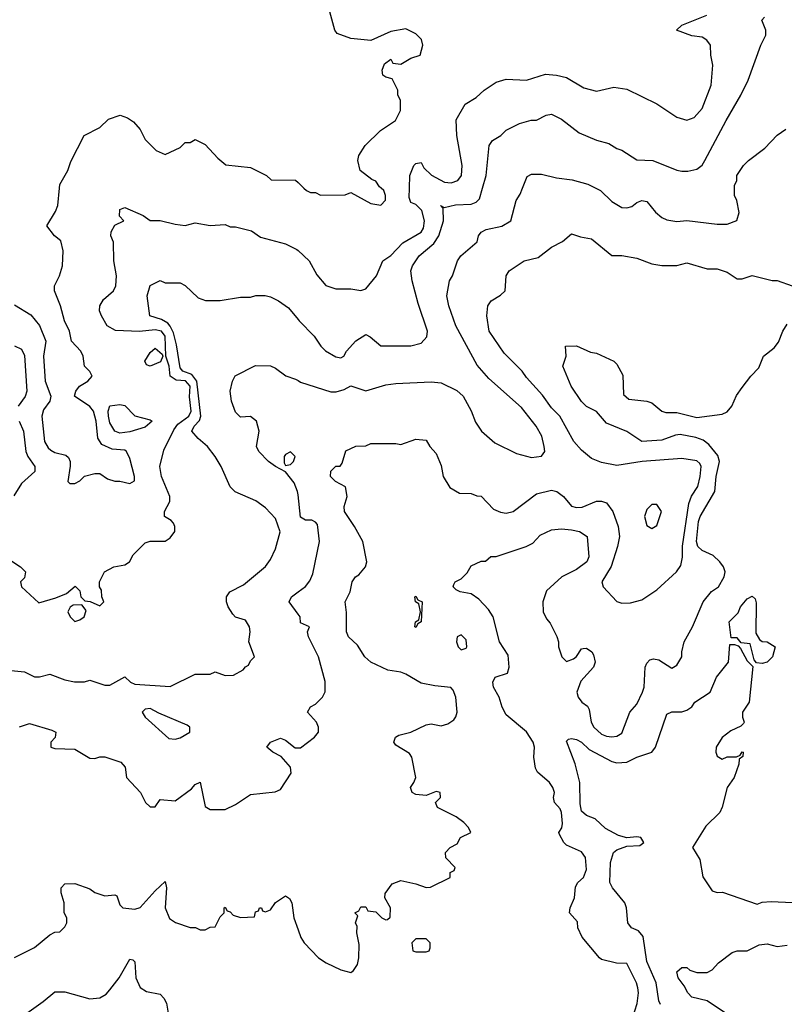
# Model space of a CAD drawing. Header units: inches. Extents: x 2348341 to 2479810, y 460419 to 613669.
# Tile 93 of 256: x 2398891 to 2401938, y 496745 to 500671. Entities that reach past the tile are written whole.
import ezdxf

# ---------------------------------------------------------------- set-up
doc = ezdxf.new("R2010")
doc.units = ezdxf.units.IN
doc.header["$MEASUREMENT"] = 0
for name, color, linetype in [('C3499', 7, 'Continuous'), ('C3590', 7, 'Continuous'), ('C4409', 7, 'Continuous'), ('C4500', 7, 'Continuous')]:
    doc.layers.add(name, color=color, linetype=linetype)

msp = doc.modelspace()

# ---------------------------------------------------------------- linework, layer by layer
at = {"layer": 'C3499', "color": 2}
for points, elevation in [([(2398870, 499534), (2398934.4, 499494.4), (2398970, 499452), (2398994, 499390), (2398985.7, 499330), (2398991.8, 499230), (2399014, 499170), (2399010.8, 499150), (2398984.8, 499115.2), (2398978.9, 499090), (2398989, 498989), (2399003.8, 498963.8), (2399014.6, 498954.6), (2399030, 498945.5), (2399074.4, 498934.4), (2399085.4, 498925.4), (2399092, 498910), (2399091.6, 498891.6), (2399082, 498830), (2399090, 498822), (2399110, 498822), (2399130, 498832), (2399149, 498851), (2399190, 498862), (2399210, 498862), (2399241, 498841), (2399270, 498831.3), (2399290, 498831.3), (2399330, 498822), (2399348, 498832), (2399348.7, 498850), (2399330, 498922), (2399316, 498950), (2399310, 498954.5), (2399259.3, 498959.3), (2399217.2, 498977.2), (2399202, 499002), (2399194.7, 499070), (2399184, 499110), (2399170, 499128.7), (2399109, 499170), (2399114, 499190), (2399129, 499210), (2399162, 499230), (2399179, 499250), (2399170, 499268), (2399149.3, 499289.3), (2399144, 499330), (2399134, 499350), (2399097.2, 499390), (2399088.7, 499430), (2399069, 499470), (2399053.2, 499530), (2399029, 499590), (2399029, 499610), (2399049, 499650), (2399061.2, 499690), (2399064, 499750), (2399054, 499790), (2399029.5, 499809.5), (2398998, 499850), (2399032.9, 499907.1), (2399042, 499930), (2399048.7, 500000)], 110), ([(2398854.6, 498514.6), (2398894, 498490), (2398914, 498470), (2398910, 498446), (2398894, 498430), (2398898, 498410), (2398966.4, 498346.4), (2399034.6, 498365.4), (2399076.4, 498383.6), (2399112, 498412), (2399130, 498394), (2399134, 498370), (2399150, 498354), (2399171.6, 498351.6), (2399210, 498334), (2399226, 498350), (2399218, 498370), (2399216.4, 498396.4), (2399208, 498410), (2399208, 498430), (2399228, 498470), (2399266, 498490), (2399310, 498498), (2399328, 498510), (2399343.2, 498536.8), (2399390, 498584.7), (2399410, 498591.3), (2399470, 498591.3), (2399490, 498604.7), (2399508.7, 498630), (2399508.7, 498650), (2399503.1, 498663.1), (2399494.6, 498674.6), (2399468, 498690), (2399468, 498710), (2399488.7, 498750), (2399489, 498770), (2399455.1, 498850), (2399449.3, 498890), (2399465.4, 498954.6), (2399504.8, 499035.3), (2399521.4, 499058.6), (2399564.5, 499090), (2399574.2, 499110), (2399567, 499167), (2399570.4, 499210.4), (2399551, 499231), (2399513.7, 499233.7), (2399489.6, 499250), (2399486, 499290), (2399473, 499330), (2399470.9, 499409.1), (2399455.4, 499430), (2399430, 499435), (2399368.3, 499428.3), (2399271.8, 499431.8), (2399239, 499450), (2399216, 499490), (2399209.2, 499510), (2399209.3, 499530.7), (2399224.1, 499555.9), (2399264, 499590), (2399273.2, 499610), (2399276, 499650), (2399265.2, 499710), (2399264.7, 499784.7), (2399254, 499810), (2399254.6, 499825.4), (2399270, 499852), (2399306, 499870), (2399288.4, 499888.4), (2399290, 499914), (2399310, 499922), (2399382, 499890), (2399411.1, 499871.1), (2399450, 499871), (2399510, 499856), (2399550, 499851.3), (2399590, 499861), (2399650, 499850.8), (2399710, 499854.8), (2399730, 499846), (2399750, 499846), (2399814, 499830), (2399850, 499804.7), (2399950, 499778), (2399995.3, 499755.3), (2400000, 499751)], 106), ([(2398830, 498078.8), (2398910, 498071), (2398950, 498051.3), (2398970, 498051.3), (2399010, 498061), (2399070, 498038.8), (2399109.1, 498030.9), (2399148.9, 498031.1), (2399170, 498038), (2399230, 498018), (2399250, 498018), (2399310, 498051.3), (2399332, 498030), (2399350, 498021), (2399490, 498012), (2399590, 498062), (2399650, 498062), (2399670, 498071), (2399710, 498056), (2399743.1, 498056.9), (2399781.2, 498078.8), (2399790, 498091.3), (2399802, 498098), (2399810, 498114), (2399826, 498130), (2399804, 498190), (2399809.2, 498230), (2399806, 498250), (2399790, 498277.2), (2399750, 498289), (2399740.2, 498300.2), (2399722, 498330), (2399715.3, 498350), (2399715.3, 498370), (2399728, 498390), (2399782, 498418), (2399870, 498491), (2399890, 498518.8), (2399910, 498561), (2399929.3, 498629.3), (2399910, 498682), (2399870, 498725.2), (2399832.1, 498752.1), (2399749.1, 498789.1), (2399728.9, 498808.9), (2399694, 498890), (2399669, 498930), (2399639, 498970), (2399601.5, 499001.5), (2399576, 499030), (2399586, 499050), (2399606.9, 499073.1), (2399612.8, 499090), (2399596.2, 499230), (2399576.8, 499256.8), (2399540.9, 499270), (2399530, 499282.7), (2399514.8, 499374.8), (2399502.9, 499422.9), (2399489.9, 499449.9), (2399481.1, 499461.1), (2399455.8, 499475.8), (2399408.7, 499490), (2399399, 499570), (2399410, 499612), (2399450, 499632), (2399470, 499622), (2399530, 499622), (2399550, 499611.3), (2399602, 499562), (2399631.1, 499551.1), (2399690, 499551), (2399770, 499564.7), (2399810, 499564.7), (2399831.1, 499571.1), (2399868.9, 499571.1), (2399890, 499566), (2399922, 499550), (2399962, 499522), (2400000, 499475.7)], 102), ([(2398870, 499370.5), (2398897.6, 499357.6), (2398910, 499332), (2398918.4, 499190), (2398911.8, 499168.2), (2398884.4, 499130)], 106), ([(2400000, 498776.3), (2399998.4, 498790), (2399985.1, 498825.1), (2399950, 498868.7), (2399910, 498889), (2399882, 498910), (2399844, 498950), (2399834, 498970), (2399845.2, 499030), (2399834, 499070), (2399810, 499088.7), (2399770, 499086), (2399750, 499106), (2399735.3, 499150), (2399728.7, 499190), (2399739, 499230), (2399749.2, 499250.8), (2399830, 499292), (2399890, 499291.3), (2399910, 499282), (2399951.1, 499251.1), (2399990, 499238), (2400000, 499232)], 98), ([(2398888.5, 499070), (2398905.3, 499030), (2398914.9, 498950), (2398923, 498930), (2398950.4, 498890), (2398950.4, 498870), (2398898.2, 498821.8), (2398866.8, 498773.2)], 106), ([(2400000, 498300.9), (2399964, 498350), (2399974, 498370), (2400000, 498389.2)], 98), ([(2398890, 497852), (2398930, 497864.7), (2399018, 497838), (2399034, 497830), (2399031.6, 497808.4), (2399014, 497790), (2399014, 497770), (2399030, 497764.7), (2399110, 497762), (2399170, 497726), (2399190, 497724.7), (2399210, 497732), (2399230, 497732), (2399294, 497710), (2399311.1, 497691.1), (2399316, 497650), (2399372, 497590), (2399392, 497550), (2399410, 497532), (2399430, 497532), (2399450, 497562), (2399510, 497556), (2399575.3, 497604.7), (2399590, 497621), (2399610, 497631.3), (2399630, 497534), (2399650, 497522), (2399710, 497522), (2399750, 497542), (2399810, 497581), (2399908.4, 497591.6), (2399930, 497602), (2399972.9, 497667.1), (2399969.2, 497690), (2399933.1, 497733.1), (2399899, 497750), (2399875.3, 497770), (2399889.5, 497790.5), (2399930, 497806), (2399950, 497798), (2399988.2, 497768.2), (2400000, 497768.1)], 98), ([(2398870, 496932), (2398950, 496972), (2399010, 497022), (2399030, 497032), (2399050, 497034), (2399070, 497054), (2399078, 497070), (2399078, 497090), (2399068, 497110), (2399068, 497150), (2399055.3, 497190), (2399055.3, 497210), (2399070, 497224.7), (2399110, 497226.8), (2399170, 497206), (2399190, 497191.3), (2399230, 497178), (2399270, 497182), (2399278, 497178), (2399290, 497142), (2399302, 497130), (2399350, 497124), (2399370, 497131), (2399430, 497198), (2399470, 497234), (2399476, 497210), (2399470.8, 497130), (2399487.5, 497087.5), (2399510.9, 497070.9), (2399570, 497051.3), (2399591.1, 497051.1), (2399610, 497042), (2399630, 497042), (2399650, 497052), (2399670, 497054), (2399690, 497094), (2399706, 497110), (2399706, 497130), (2399710, 497132), (2399718, 497118), (2399730, 497114), (2399741, 497101), (2399770, 497091.3), (2399826, 497094), (2399830, 497114), (2399842, 497118), (2399846, 497130), (2399854, 497130), (2399858, 497118), (2399870, 497114), (2399890, 497122), (2399910, 497151.3), (2399950, 497178), (2399966.4, 497166.4), (2399974.8, 497150), (2399982.8, 497090), (2400000, 497041.6)], 94), ([(2398919, 496710), (2398984.1, 496755.9), (2399030, 496794.8), (2399070, 496794), (2399170, 496766.8), (2399210, 496770.8), (2399234.5, 496785.5), (2399250, 496802.8), (2399286.6, 496850), (2399330, 496924.7), (2399342, 496922), (2399350, 496914), (2399354, 496850), (2399370, 496811.3), (2399396, 496796), (2399450, 496784.7), (2399464.7, 496770), (2399476, 496750), (2399482.8, 496710)], 90)]:
    msp.add_lwpolyline(points, dxfattribs=dict(at, elevation=elevation))
for points, elevation in [([(2399410, 499289.6), (2399395.3, 499295.3), (2399388.7, 499310), (2399410, 499344.7), (2399430, 499361), (2399458, 499338), (2399461, 499330), (2399452.3, 499307.7)], 106), ([(2399290, 499022), (2399269.6, 499030), (2399250, 499064), (2399244, 499090), (2399242.6, 499110), (2399250, 499131.8), (2399290, 499136.4), (2399310, 499132.7), (2399350, 499091.3), (2399410, 499076), (2399418, 499070), (2399390, 499047), (2399330, 499028)], 106), ([(2399970, 498948), (2399950, 498938), (2399944.7, 498930), (2399944.7, 498904.7), (2399950, 498894), (2399970, 498898), (2399982, 498910), (2399988, 498930)], 98), ([(2399138, 498338), (2399103.6, 498336.4), (2399091.6, 498328.4), (2399082, 498310), (2399092, 498290), (2399110, 498272), (2399130, 498278), (2399148, 498290), (2399155.3, 498315.3)], 106), ([(2399410, 497925.2), (2399390, 497922), (2399378, 497910), (2399390.8, 497890), (2399485.1, 497805.1), (2399510, 497801.6), (2399530, 497808.2), (2399568.7, 497830), (2399568.7, 497850), (2399558, 497858), (2399445.4, 497905.4)], 102)]:
    msp.add_lwpolyline(points, close=True, dxfattribs=dict(at, elevation=elevation))
at = {"layer": 'C3590', "color": 2, "elevation": 110}
msp.add_lwpolyline([(2399048.7, 500000), (2399050, 500014), (2399082, 500070), (2399094.6, 500105.4), (2399148, 500210), (2399210, 500242), (2399244.7, 500275.3), (2399291.1, 500291.1), (2399319.6, 500279.6), (2399343.6, 500263.6), (2399370, 500234), (2399390, 500194), (2399434, 500150), (2399470, 500134), (2399530, 500162), (2399550, 500182), (2399570, 500182), (2399590, 500194), (2399630, 500174), (2399679.6, 500119.6), (2399712.7, 500092.7), (2399810, 500082), (2399874, 500050), (2399892.7, 500032.7), (2399990, 500032), (2400000, 500022.5)], dxfattribs=at)
at = {"layer": 'C4409', "color": 2}
for points, elevation in [([(2400000, 499232), (2400010, 499226), (2400130, 499187.3), (2400152.3, 499187.7), (2400183.2, 499196.8), (2400210, 499211), (2400270, 499191.3), (2400350, 499214.8), (2400390, 499221), (2400530, 499226.8), (2400570, 499222.8), (2400633.2, 499193.2), (2400658, 499170), (2400690, 499112), (2400707.1, 499067.1), (2400731.3, 499030), (2400784.5, 498984.5), (2400870, 498941), (2400930, 498926), (2400970, 498931.3), (2400984, 498950), (2400981.2, 498970), (2400972, 499010), (2400949.4, 499050), (2400890, 499125.2), (2400761, 499241), (2400713.4, 499293.4), (2400629.3, 499450), (2400601.2, 499530), (2400593.2, 499570), (2400604, 499630), (2400615.3, 499650), (2400635.3, 499710), (2400648.7, 499730), (2400714, 499786), (2400719, 499810), (2400730, 499824.7), (2400750, 499834.8), (2400812.5, 499847.5), (2400848.7, 499870), (2400869, 499950), (2400884.7, 499975.3), (2400894.7, 500000)], 98), ([(2400000, 499751), (2400044.7, 499710), (2400074.4, 499654.4), (2400111.1, 499611.1), (2400150, 499598), (2400210, 499598), (2400250, 499591.3), (2400270, 499598), (2400313.2, 499650), (2400338, 499710), (2400370, 499731.3), (2400418, 499782), (2400490, 499824), (2400499.3, 499840.7), (2400503.6, 499870), (2400493.6, 499910), (2400470, 499934), (2400450, 499942), (2400442.5, 499962.5), (2400444, 500000)], 106), ([(2400000, 499475.7), (2400004.7, 499470), (2400064.7, 499410), (2400091, 499370), (2400110, 499351), (2400150, 499327.3), (2400170, 499322.8), (2400182, 499330), (2400193.2, 499350), (2400230, 499390.8), (2400270, 499416), (2400287.3, 499407.3), (2400330, 499370.8), (2400450, 499370.8), (2400490, 499381), (2400513.2, 499406.8), (2400516, 499430), (2400479.1, 499539.1), (2400455.1, 499630), (2400449.4, 499670), (2400456, 499690), (2400482.7, 499730), (2400541.3, 499778.7), (2400560.5, 499810), (2400579.3, 499870), (2400578, 499918), (2400568, 499930), (2400582, 499922), (2400627.3, 499932.7), (2400690, 499936.3), (2400710, 499944), (2400722.9, 499957.1), (2400735.1, 500000)], 102), ([(2400023.5, 500000), (2400034, 499990), (2400050, 499982), (2400070, 499982), (2400090, 499972), (2400187.3, 499972.7), (2400210, 499982), (2400290, 499938), (2400330, 499932), (2400348.4, 499951.6), (2400348.7, 499970), (2400342, 499990), (2400331, 500000)], 110), ([(2401186.3, 500000), (2401206, 499990), (2401250, 499946), (2401290, 499922.8), (2401310, 499921), (2401330, 499926), (2401350, 499942.8), (2401370, 499950.8), (2401390, 499946), (2401424.1, 499904.1), (2401450, 499882.8), (2401470, 499874), (2401510, 499867.3), (2401550, 499870.8), (2401670, 499856), (2401710, 499856), (2401748.7, 499871.3), (2401758, 499902), (2401749, 499950), (2401739, 499970), (2401739, 500000)], 98), ([(2400000, 497041.6), (2400010.9, 497010.9), (2400024.7, 496990), (2400082, 496930), (2400112, 496910), (2400170, 496882), (2400210, 496872), (2400220.4, 496879.6), (2400236.5, 496903.5), (2400242, 496930), (2400243.1, 496983.1), (2400234, 497030), (2400235.3, 497055.3), (2400229, 497070), (2400238, 497098), (2400226, 497110), (2400242, 497118), (2400250, 497134), (2400270, 497134), (2400278, 497118), (2400310, 497114), (2400334, 497090), (2400350, 497082), (2400356.4, 497083.6), (2400367.3, 497092.7), (2400368, 497130), (2400346, 497170), (2400347.3, 497187.3), (2400374.6, 497225.4), (2400410, 497238), (2400470, 497226), (2400510, 497211.3), (2400528.4, 497211.6), (2400606, 497250), (2400606, 497270), (2400622, 497278), (2400626, 497290), (2400588.4, 497328.4), (2400588, 497350), (2400606, 497370), (2400634.6, 497385.4), (2400648, 497410), (2400688, 497430), (2400679, 497450), (2400661.2, 497470), (2400630, 497492), (2400555.3, 497530), (2400548, 497550), (2400568, 497570), (2400566, 497590), (2400550, 497594), (2400510, 497578), (2400470, 497581.2), (2400455.3, 497590), (2400448, 497610), (2400462, 497630), (2400469, 497650), (2400454, 497730), (2400444.7, 497744.7), (2400390, 497778), (2400382, 497790), (2400388.7, 497810), (2400402, 497818), (2400450, 497830.8), (2400510, 497858.8), (2400530, 497862.8), (2400570, 497856), (2400596.5, 497863.5), (2400620.2, 497879.8), (2400629.1, 497890.9), (2400634, 497910), (2400629, 497970), (2400618, 497998), (2400608.7, 498008.7), (2400545.4, 498014.6), (2400490, 498026), (2400430, 498062), (2400410, 498069.5), (2400357.6, 498077.6), (2400289.7, 498109.7), (2400266, 498130), (2400236.9, 498176.9), (2400201.2, 498210), (2400193.2, 498230), (2400192.9, 498307.1), (2400188, 498350), (2400208, 498390), (2400215.3, 498430), (2400228.7, 498450), (2400242, 498458), (2400268.7, 498490), (2400274, 498510), (2400258, 498590), (2400225.2, 498650), (2400185.2, 498710), (2400184, 498730), (2400195.3, 498770), (2400189, 498809), (2400148.7, 498830), (2400129.6, 498849.6), (2400130, 498871), (2400150, 498891), (2400168.4, 498891.6), (2400176.4, 498903.6), (2400190, 498952), (2400230, 498971.3), (2400270, 498972), (2400290, 498981), (2400390, 498982), (2400410, 498978), (2400470, 498998), (2400510, 498994), (2400524.7, 498970), (2400550, 498942), (2400570, 498894), (2400578, 498850), (2400605.4, 498805.4), (2400643.6, 498783.6), (2400690, 498782), (2400712.7, 498772.7), (2400730, 498772), (2400779.6, 498719.6), (2400807.1, 498707.1), (2400830, 498704), (2400858, 498710), (2400950, 498781), (2401010, 498794.8), (2401031.3, 498790), (2401058, 498770), (2401090, 498731.3), (2401110, 498726), (2401132.5, 498727.5), (2401189.1, 498750.9), (2401210, 498751), (2401230, 498744.7), (2401254, 498710), (2401275.5, 498650), (2401280.5, 498610), (2401273.4, 498570), (2401248.6, 498491.4), (2401211, 498430), (2401216, 498410), (2401271, 498351), (2401290, 498344.7), (2401325.4, 498345.4), (2401370, 498358), (2401430, 498398), (2401508.7, 498470), (2401525.2, 498494.8), (2401532.3, 498527.7), (2401531.6, 498571.6), (2401557.5, 498742.5), (2401568.5, 498771.5), (2401594, 498810), (2401602.9, 498850), (2401606, 498890), (2401602, 498902), (2401590, 498912.3), (2401530, 498922), (2401371, 498909), (2401270, 498894), (2401210, 498905.2), (2401170, 498921.2), (2401130, 498955.3), (2401099, 498990), (2401044, 499090), (2401010, 499124), (2400974.2, 499174.2), (2400910, 499244), (2400893.2, 499270), (2400821.5, 499341.4), (2400762, 499430), (2400752.3, 499490), (2400757, 499530), (2400770, 499550.7), (2400807.3, 499572.7), (2400825.2, 499590), (2400829.6, 499650), (2400840.9, 499670), (2400901.2, 499710), (2400957.2, 499722.8), (2401010, 499764), (2401053.6, 499786.4), (2401090, 499818), (2401125.4, 499805.4), (2401170, 499798), (2401250, 499731.3), (2401290, 499730.8), (2401350, 499720.7), (2401410, 499698), (2401449.3, 499690.7), (2401510, 499691.3), (2401550, 499702), (2401630, 499678), (2401670, 499678), (2401710, 499664.7), (2401750, 499638), (2401770, 499638), (2401810, 499650.8), (2401889, 499631), (2401910, 499630.8), (2401970, 499610.8)], 94), ([(2401333.2, 496690), (2401351.5, 496748.5), (2401357, 496790), (2401354.5, 496810), (2401349.3, 496830), (2401310, 496908), (2401269.1, 496909.1), (2401210, 496924), (2401202, 496930), (2401132.9, 497012.9), (2401115.3, 497050), (2401113.6, 497073.6), (2401082, 497110), (2401084, 497130), (2401101.2, 497170), (2401106.3, 497213.7), (2401115.3, 497230), (2401137.2, 497250), (2401150, 497282), (2401145.2, 497330), (2401130, 497352.7), (2401070, 497379.3), (2401059.3, 497390), (2401042, 497422), (2401039, 497430), (2401051.9, 497448.1), (2401054.2, 497465.8), (2401049.4, 497509.4), (2401044.7, 497524.7), (2401022, 497550), (2401018, 497570), (2401022, 497590), (2401015.3, 497610), (2401002, 497630), (2400954, 497670), (2400946.3, 497686.3), (2400939.5, 497730), (2400942.9, 497770), (2400937.6, 497790), (2400910, 497831.8), (2400830, 497899), (2400813.2, 497930), (2400801.2, 497970), (2400779.3, 498010), (2400776, 498030), (2400785.2, 498050), (2400834.2, 498065.8), (2400842, 498090), (2400837.6, 498137.6), (2400802.7, 498190), (2400777.2, 498290), (2400759.6, 498319.6), (2400720.7, 498360.7), (2400690, 498381.2), (2400646, 498390), (2400630, 498398), (2400618, 498410), (2400620.4, 498419.6), (2400626, 498430), (2400650, 498442), (2400674.6, 498465.4), (2400690, 498494), (2400730, 498512), (2400747.3, 498512.7), (2400768.9, 498531.1), (2400790, 498531.3), (2400909.5, 498570.5), (2400935.5, 498584.5), (2400964.5, 498615.5), (2401010, 498637.3), (2401050, 498640.7), (2401090, 498637.1), (2401122, 498630), (2401152, 498610), (2401158.8, 498530), (2401150.8, 498510), (2401110, 498479), (2401051.3, 498450), (2400990, 498394), (2400975.5, 498350), (2400976.3, 498310), (2400990, 498282), (2401005.4, 498265.4), (2401031.6, 498211.6), (2401038, 498190), (2401038, 498170), (2401051.1, 498131.1), (2401070, 498112), (2401098, 498122), (2401110, 498132), (2401130, 498162), (2401136.4, 498163.6), (2401150, 498164.7), (2401170.7, 498150.7), (2401178, 498138), (2401184.7, 498110), (2401178, 498090), (2401126.4, 498033.6), (2401111, 497990), (2401116, 497970), (2401131.3, 497950), (2401153.4, 497933.4), (2401160.7, 497920.7), (2401168, 497870), (2401179.1, 497850), (2401210, 497822), (2401230, 497814), (2401251, 497811), (2401270, 497814.8), (2401290, 497826), (2401322, 497910), (2401350, 497942), (2401372.3, 497990), (2401379.3, 498010), (2401383.7, 498090), (2401390, 498104.7), (2401402, 498118), (2401417.2, 498122.8), (2401438.4, 498118.4), (2401490, 498086), (2401510, 498098), (2401529, 498130), (2401529.2, 498150), (2401539.3, 498190), (2401572.3, 498250), (2401614.5, 498350), (2401648.3, 498391.7), (2401676, 498410), (2401698.4, 498450), (2401702, 498470), (2401695.1, 498490), (2401680.9, 498510), (2401654.3, 498534.3), (2401610, 498554), (2401594, 498570), (2401588.5, 498590), (2401596.3, 498670), (2401603, 498690), (2401660.5, 498790), (2401666.6, 498850), (2401679.2, 498910), (2401673.6, 498933.6), (2401637.5, 498977.5), (2401614.7, 498994.7), (2401585.4, 499005.4), (2401522.5, 499017.5), (2401504.9, 499015.1), (2401450, 498994), (2401370, 498989.6), (2401310, 499029.3), (2401230, 499062), (2401189.4, 499109.4), (2401150, 499129.2), (2401130, 499149), (2401088.7, 499210), (2401055.3, 499290), (2401068, 499330), (2401066, 499370), (2401110, 499371.3), (2401165.4, 499345.4), (2401190, 499342), (2401258, 499310), (2401270, 499298), (2401294.2, 499254.2), (2401296.9, 499176.9), (2401318, 499158), (2401390, 499150.6), (2401410, 499144), (2401450, 499110.8), (2401465.5, 499105.5), (2401510, 499104.9), (2401590, 499084.9), (2401690, 499098), (2401710, 499107.7), (2401729.4, 499130), (2401747.8, 499172.2), (2401770, 499204.7), (2401804, 499250), (2401837, 499283), (2401855.3, 499330), (2401897.5, 499362.5), (2401915.1, 499384.9), (2401932, 499430), (2401950, 499457.3)], 90), ([(2400000, 498389.2), (2400030, 498411.3), (2400046.3, 498433.7), (2400058.6, 498461.4), (2400085.2, 498590), (2400078, 498658), (2400070, 498668), (2400055.3, 498675.3), (2400030, 498675.3), (2400010, 498688), (2400000, 498776.3)], 98), ([(2400000, 497768.1), (2400010, 497768), (2400065.2, 497810), (2400081.2, 497830), (2400081.2, 497850), (2400074, 497870), (2400038, 497910), (2400050, 497931.3), (2400070, 497942), (2400098, 497970), (2400108.4, 497991.6), (2400108.4, 498031.6), (2400081.2, 498130), (2400042, 498210), (2400038, 498230), (2400046, 498250), (2400010, 498266), (2400008, 498290), (2400000, 498300.9)], 98), ([(2401444.7, 496744.7), (2401438.4, 496758.4), (2401427.8, 496830), (2401390, 496915.3), (2401374.9, 497014.9), (2401357.5, 497037.5), (2401328.7, 497050), (2401314, 497070), (2401309.4, 497130), (2401302.7, 497150), (2401253.2, 497210), (2401242.7, 497230), (2401245.6, 497310), (2401257.2, 497350), (2401270, 497360.7), (2401310, 497376), (2401362, 497378), (2401378, 497390), (2401366, 497410), (2401350, 497413.2), (2401310, 497408.7), (2401277.6, 497417.6), (2401226, 497446), (2401184.8, 497484.8), (2401150, 497498), (2401130, 497515.3), (2401124.2, 497544.2), (2401123.6, 497630), (2401104.1, 497704.1), (2401070, 497794), (2401078, 497802), (2401090, 497804.7), (2401110, 497801), (2401130, 497790.6), (2401160.9, 497760.9), (2401250, 497713), (2401270, 497707.7), (2401310, 497710.6), (2401350, 497730.5), (2401409.4, 497750.6), (2401425.2, 497770), (2401470, 497902), (2401489.1, 497910.9), (2401529.1, 497910.9), (2401550, 497918), (2401569.1, 497930.9), (2401582, 497950), (2401642, 497990), (2401668, 498050), (2401715.3, 498110), (2401720.4, 498179.6), (2401739.6, 498179.6), (2401754, 498174), (2401763.6, 498163.6), (2401790, 498114), (2401812.7, 498092.7), (2401798, 497950), (2401771.3, 497910), (2401771.3, 497890), (2401778, 497870), (2401775.3, 497864.7), (2401765.4, 497854.6), (2401724.5, 497835.5), (2401690, 497809), (2401666, 497770), (2401664.7, 497750), (2401670, 497734), (2401690, 497722), (2401710, 497732), (2401748, 497732), (2401762, 497738), (2401770, 497751.3), (2401774, 497750), (2401772.7, 497732.7), (2401758, 497722), (2401756.9, 497703.1), (2401738, 497650), (2401710.7, 497609.3), (2401690.7, 497530.7), (2401680.7, 497510), (2401624.7, 497455.3), (2401572, 497370), (2401602, 497322), (2401612.7, 497252.7), (2401650, 497198), (2401670, 497191.3), (2401691.6, 497191.6), (2401830, 497144.7), (2401850, 497152), (2401885.2, 497154.8), (2401970.4, 497150.4)], 86), ([(2401707.2, 496707.2), (2401630, 496759), (2401570, 496773.2), (2401553.2, 496790), (2401538.9, 496818.9), (2401515.3, 496850), (2401510, 496874), (2401530, 496892), (2401550, 496891.3), (2401561, 496881), (2401590, 496872), (2401630, 496872), (2401650, 496882), (2401675.3, 496910), (2401730, 496951.3), (2401750, 496958), (2401790, 496958), (2401838, 496982), (2401870, 496986), (2401910, 496974.8), (2401950, 496981)], 82)]:
    msp.add_lwpolyline(points, dxfattribs=dict(at, elevation=elevation))
for points, elevation in [([(2401430, 498738), (2401410, 498738), (2401390, 498718), (2401381, 498690), (2401390, 498654), (2401410, 498642), (2401430, 498654), (2401448, 498710)], 98), ([(2400470, 498248), (2400466, 498250), (2400468, 498270), (2400482, 498278), (2400488, 498310), (2400482, 498342), (2400468, 498350), (2400466, 498370), (2400470, 498372), (2400478, 498358), (2400494, 498350), (2400491.3, 498270), (2400478, 498262)], 90), ([(2401850, 498104), (2401827.3, 498107.3), (2401818, 498118), (2401802, 498182), (2401766, 498186), (2401750, 498206), (2401726, 498206), (2401718, 498270), (2401753.6, 498306.4), (2401764, 498330), (2401790, 498362), (2401810, 498372), (2401822, 498362), (2401825.4, 498345.4), (2401824.7, 498224.7), (2401839.6, 498199.6), (2401850, 498192), (2401870, 498191), (2401902, 498170), (2401890.8, 498130), (2401870, 498109.2)], 86), ([(2400650, 498218), (2400634, 498210), (2400631.3, 498190), (2400638, 498170), (2400650, 498158), (2400670, 498164.7), (2400673.2, 498170), (2400670, 498198)], 94), ([(2400510, 497006), (2400470, 497006), (2400454, 496990), (2400458, 496958), (2400470, 496954), (2400510, 496954), (2400522, 496958), (2400526, 496970), (2400526, 496990)], 94)]:
    msp.add_lwpolyline(points, close=True, dxfattribs=dict(at, elevation=elevation))
at = {"layer": 'C4500', "color": 2}
for points, elevation in [([(2400331, 500000), (2400325.2, 500005.2), (2400310, 500028), (2400294.6, 500034.6), (2400248, 500070), (2400238, 500110), (2400242, 500130), (2400268, 500170), (2400328, 500230), (2400388, 500270), (2400408, 500310), (2400408, 500350), (2400398, 500370), (2400398, 500390), (2400388.9, 500408.9), (2400375.3, 500435.3), (2400350, 500442), (2400338, 500450), (2400335.3, 500470), (2400344.7, 500495.3), (2400370, 500514), (2400378, 500498), (2400410, 500494), (2400450, 500518), (2400486, 500530), (2400497.2, 500570), (2400492, 500592), (2400470, 500615.3), (2400430, 500635.3), (2400370, 500624), (2400290, 500588), (2400210, 500596), (2400156, 500616), (2400146, 500630), (2400110, 500768)], 110), ([(2400444, 500000), (2400446, 500050), (2400462, 500090), (2400470, 500098), (2400490, 500102), (2400501.1, 500081.1), (2400532.1, 500052.1), (2400583.4, 500023.4), (2400610, 500020.5), (2400637.2, 500030), (2400651.8, 500050), (2400653.6, 500090), (2400632.3, 500210), (2400630, 500272), (2400665.6, 500334.4), (2400710, 500361), (2400742, 500390), (2400790, 500422.8), (2400830, 500434), (2400910, 500430.8), (2400986.3, 500453.7), (2401030.6, 500450.6), (2401070, 500441), (2401139.1, 500399.1), (2401190, 500386.8), (2401258, 500402), (2401310, 500394.8), (2401430, 500336), (2401510, 500282.8), (2401550, 500270.8), (2401578.9, 500281.1), (2401610, 500318), (2401646.6, 500410), (2401652.7, 500490), (2401645.2, 500530), (2401644, 500570), (2401629.4, 500589.4), (2401610, 500601.2), (2401570, 500607.3), (2401509, 500630), (2401529.2, 500650), (2401629, 500690)], 106), ([(2400735.1, 500000), (2400749.3, 500050), (2400761.2, 500170), (2400775.3, 500190), (2400808, 500210), (2400830, 500231.3), (2400882, 500258), (2400929.1, 500270.9), (2400950, 500271), (2400989.4, 500290.6), (2401010, 500294.8), (2401050, 500274.8), (2401119.8, 500219.8), (2401190, 500191), (2401238, 500178), (2401270, 500158), (2401290.9, 500150.9), (2401350, 500112), (2401414, 500110), (2401510, 500071), (2401530, 500066.8), (2401552.9, 500067.1), (2401590, 500076), (2401610, 500091.3), (2401621.2, 500110), (2401706, 500270), (2401765.2, 500370), (2401794, 500430), (2401844, 500570), (2401864, 500610), (2401864, 500630), (2401848, 500670), (2401859, 500681)], 102), ([(2401739, 500000), (2401739, 500010), (2401748.7, 500030), (2401749.3, 500050.7), (2401775.3, 500090), (2401795.3, 500110), (2401860.2, 500159.8), (2401910, 500211.3), (2401944.7, 500235.3)], 98), ([(2400894.7, 500000), (2400913.6, 500046.4), (2400930, 500056), (2400970, 500055.5), (2401030, 500040.5), (2401092.3, 500032.3), (2401155.6, 500015.6), (2401186.3, 500000)], 98), ([(2400000, 500022.5), (2400023.5, 500000)], 110)]:
    msp.add_lwpolyline(points, dxfattribs=dict(at, elevation=elevation))

doc.saveas('drawing.dxf')
